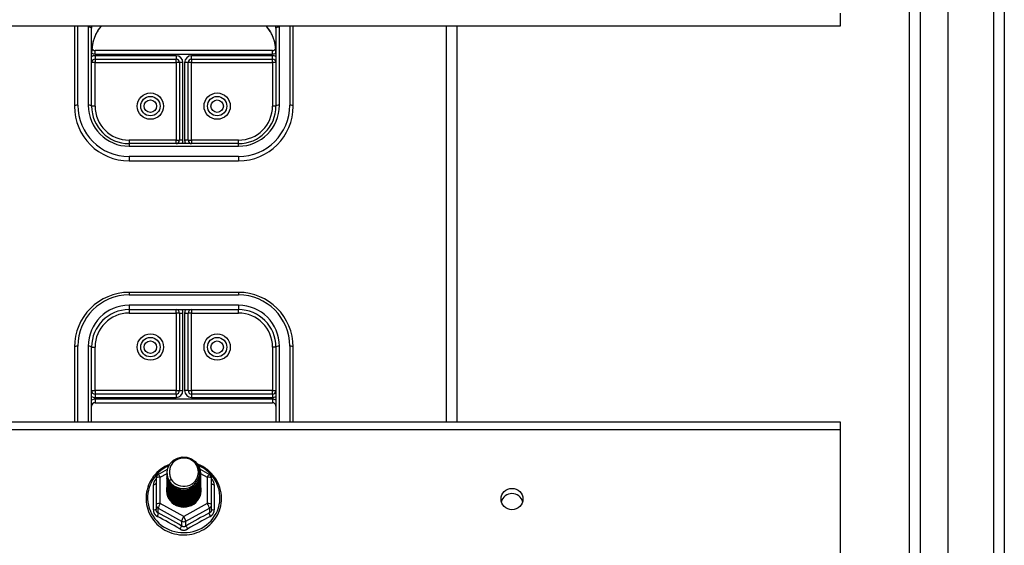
# Model space of a CAD drawing. Header units: inches. Extents: x 48.1 to 120.1, y 31.5 to 55.7.
# Tile 70 of 85: x 111.1 to 120.1, y 36.1 to 40.9. Entities that reach past the tile are written whole.
import ezdxf

# ---------------------------------------------------------------- set-up
doc = ezdxf.new("R2010")
doc.units = ezdxf.units.IN
doc.header["$MEASUREMENT"] = 0
doc.layers.add('Visible Edges(ANSI)', color=7, linetype='Continuous', lineweight=25)
doc.layers.add('Visible Tangent Edges(ANSI)', color=7, linetype='Continuous', lineweight=25)

msp = doc.modelspace()

# ---------------------------------------------------------------- linework, layer by layer
at = {"layer": 'Visible Edges(ANSI)'}
for p, q in [((119.542, 33.3097), (119.542, 53.8924)), ((119.1877, 33.4982), (119.1877, 53.7039)), ((120.0538, 53.727), (120.0538, 33.475)), ((118.5538, 40.9968), (118.5538, 40.8795)), ((118.5538, 40.8795), (64.5538, 40.8795)), ((111.5538, 40.8795), (111.5538, 40.149)), ((111.7113, 40.149), (111.7113, 40.8622)), ((113.3963, 40.8622), (113.3963, 40.149)), ((113.5538, 40.149), (113.5538, 40.8795)), ((115.0538, 37.2652), (115.0538, 40.8795)), ((113.3649, 40.6564), (111.7428, 40.6564)), ((111.7428, 40.5776), (112.483, 40.5776)), ((112.5145, 40.5461), (112.5145, 39.838)), ((112.5932, 39.838), (112.5932, 40.5461)), ((112.6247, 40.5776), (113.3649, 40.5776)), ((113.0538, 39.8065), (112.0538, 39.8065)), ((112.0538, 39.649), (113.0538, 39.649)), ((113.0538, 38.4481), (112.0538, 38.4481)), ((112.0538, 38.2906), (113.0538, 38.2906)), ((112.5145, 38.2591), (112.5145, 37.5509)), ((112.5932, 37.5509), (112.5932, 38.2591)), ((111.5538, 37.9481), (111.5538, 37.2652)), ((111.7113, 37.2652), (111.7113, 37.9481)), ((113.3963, 37.9481), (113.3963, 37.2652)), ((113.5538, 37.2652), (113.5538, 37.9481)), ((112.483, 37.5195), (111.7428, 37.5195)), ((111.7428, 37.4407), (113.3649, 37.4407)), ((113.3649, 37.5195), (112.6247, 37.5195)), ((64.5538, 37.2652), (118.5538, 37.2652)), ((118.5538, 37.2652), (118.5538, 37.1955)), ((118.5538, 37.1955), (118.5538, 35.9258)), ((112.3201, 36.7851), (112.404, 36.8319)), ((112.7021, 36.8328), (112.7876, 36.7851)), ((112.2999, 36.7507), (112.2999, 36.5111)), ((112.4003, 36.7995), (112.4003, 36.7999)), ((112.4003, 36.7869), (112.4003, 36.7873)), ((112.4003, 36.7744), (112.4003, 36.7748)), ((112.4003, 36.7618), (112.4003, 36.7623)), ((112.4003, 36.7493), (112.4003, 36.7497)), ((112.4003, 36.7368), (112.4003, 36.7372)), ((112.4003, 36.7242), (112.4003, 36.7246)), ((112.7074, 36.7932), (112.7074, 36.7936)), ((112.7074, 36.7807), (112.7074, 36.7811)), ((112.7074, 36.7681), (112.7074, 36.7685)), ((112.7074, 36.7556), (112.7074, 36.756)), ((112.7074, 36.743), (112.7074, 36.7434)), ((112.7074, 36.7305), (112.7074, 36.7309)), ((112.8078, 36.5111), (112.8078, 36.7507)), ((112.4003, 36.7117), (112.4003, 36.7121)), ((112.4003, 36.6992), (112.4003, 36.6996)), ((112.4003, 36.6866), (112.4003, 36.687)), ((112.4003, 36.6741), (112.4003, 36.6745)), ((112.4003, 36.6615), (112.4003, 36.6619)), ((112.4003, 36.649), (112.4003, 36.6494)), ((112.7074, 36.718), (112.7074, 36.7184)), ((112.7074, 36.7054), (112.7074, 36.7058)), ((112.7074, 36.6929), (112.7074, 36.6933)), ((112.7074, 36.6803), (112.7074, 36.6808)), ((112.7074, 36.6678), (112.7074, 36.6682)), ((112.7074, 36.6553), (112.7074, 36.6557)), ((112.7074, 36.6427), (112.7074, 36.6431)), ((112.2999, 36.5111), (112.2999, 36.4663)), ((112.5346, 36.4924), (112.5341, 36.4896)), ((112.8078, 36.4663), (112.8078, 36.5111))]:
    msp.add_line(p, q, dxfattribs=at)
at = {"layer": 'Visible Edges(ANSI)', "flags": 128}
for points in [[(111.7689, 40.8376), (111.7848, 40.8592), (111.8024, 40.8795)], [(113.3053, 40.8795), (113.3229, 40.8592), (113.3388, 40.8376)], [(111.7689, 40.8376), (111.762, 40.8268), (111.7554, 40.8155), (111.7436, 40.7918), (111.7337, 40.767), (111.7256, 40.7414), (111.7193, 40.7152), (111.7148, 40.6886), (111.7122, 40.6617), (111.7113, 40.6349)], [(113.3963, 40.6349), (113.3955, 40.6617), (113.3928, 40.6886), (113.3883, 40.7152), (113.3821, 40.7414), (113.374, 40.767), (113.364, 40.7918), (113.3522, 40.8155), (113.3457, 40.8268), (113.3388, 40.8376)], [(112.4212, 36.7261), (112.4048, 36.7647), (112.4004, 36.8062), (112.4085, 36.8471), (112.4283, 36.8842), (112.4584, 36.9144), (112.4961, 36.9351), (112.5385, 36.9447), (112.5821, 36.9423), (112.6235, 36.9281), (112.6592, 36.9032), (112.6864, 36.8696), (112.7029, 36.8298), (112.7072, 36.7872), (112.6992, 36.7451), (112.6794, 36.7069), (112.6494, 36.6756), (112.6117, 36.6537), (112.5693, 36.6429), (112.5256, 36.6441), (112.4843, 36.6572), (112.4485, 36.6809), (112.4213, 36.7134), (112.4048, 36.7519), (112.4004, 36.7934)], [(112.4398, 36.7015), (112.4626, 36.6827), (112.4887, 36.6685), (112.5173, 36.6596), (112.5472, 36.6564), (112.5771, 36.659), (112.606, 36.6673), (112.6326, 36.6811), (112.6558, 36.6998), (112.6746, 36.7226), (112.6883, 36.7487), (112.6961, 36.777), (112.6978, 36.8062), (112.6933, 36.8351), (112.6826, 36.8625), (112.6663, 36.8871), (112.6451, 36.9078), (112.6198, 36.9237), (112.5917, 36.934), (112.5619, 36.9382), (112.532, 36.9362), (112.5033, 36.9279), (112.4773, 36.9137), (112.4551, 36.8944), (112.438, 36.8708)], [(112.4235, 36.8773), (112.4023, 36.8681), (112.3817, 36.8575), (112.3619, 36.8455), (112.343, 36.8324), (112.325, 36.818), (112.3081, 36.8024), (112.2923, 36.7858), (112.2777, 36.7682), (112.2643, 36.7496), (112.2523, 36.7302), (112.2416, 36.7101), (112.2324, 36.6893), (112.2246, 36.6679), (112.2184, 36.6461), (112.2136, 36.6239), (112.2105, 36.6015), (112.2089, 36.5788), (112.2089, 36.5562), (112.2104, 36.5336), (112.2136, 36.5111), (112.2183, 36.4889), (112.2246, 36.4671), (112.2323, 36.4457), (112.2415, 36.4249), (112.2522, 36.4048), (112.2642, 36.3854), (112.2776, 36.3668), (112.2922, 36.3492), (112.308, 36.3325), (112.3249, 36.317), (112.3428, 36.3026), (112.3617, 36.2894), (112.3815, 36.2774), (112.4021, 36.2668), (112.4233, 36.2576), (112.4451, 36.2498), (112.4675, 36.2434), (112.4902, 36.2385), (112.5132, 36.2351), (112.5363, 36.2332), (112.5596, 36.2328), (112.5828, 36.2339), (112.6059, 36.2366), (112.6288, 36.2408), (112.6513, 36.2464), (112.6734, 36.2535), (112.6949, 36.262), (112.7159, 36.2719), (112.736, 36.2832), (112.7554, 36.2958), (112.7738, 36.3096), (112.7913, 36.3245), (112.8077, 36.3406), (112.8229, 36.3578), (112.8369, 36.3759), (112.8496, 36.3949), (112.8609, 36.4146), (112.8709, 36.4351), (112.8794, 36.4562), (112.8864, 36.4778), (112.8919, 36.4999), (112.8958, 36.5222), (112.8982, 36.5447), (112.899, 36.5674)], [(112.438, 36.8708), (112.4367, 36.8683), (112.4355, 36.8657), (112.4343, 36.8632), (112.4332, 36.8606), (112.4322, 36.858), (112.4312, 36.8553), (112.4303, 36.8527), (112.4294, 36.85), (112.4286, 36.8473), (112.4279, 36.8446), (112.4272, 36.8418), (112.4266, 36.8391), (112.426, 36.8363), (112.4255, 36.8336), (112.4251, 36.8308), (112.4247, 36.828), (112.4244, 36.8252), (112.4242, 36.8224), (112.424, 36.8196), (112.4239, 36.8168), (112.4238, 36.814), (112.4239, 36.8112), (112.424, 36.8084), (112.4241, 36.8056)], [(112.899, 36.5674), (112.898, 36.5924), (112.8951, 36.6173), (112.8903, 36.6419), (112.8836, 36.6661), (112.8751, 36.6897), (112.8648, 36.7126), (112.8527, 36.7347), (112.839, 36.7559), (112.8237, 36.776), (112.8069, 36.7949), (112.7887, 36.8126), (112.7692, 36.8289), (112.7485, 36.8437), (112.7268, 36.857), (112.7041, 36.8687), (112.6805, 36.8787)], [(112.4003, 36.7995), (112.4004, 36.795), (112.4006, 36.7905), (112.4009, 36.786), (112.4014, 36.7816), (112.4021, 36.7772), (112.4029, 36.7727), (112.4038, 36.7684), (112.4049, 36.764), (112.4061, 36.7597), (112.4074, 36.7554), (112.4089, 36.7511), (112.4105, 36.7469), (112.4123, 36.7428), (112.4141, 36.7387), (112.4162, 36.7346), (112.4183, 36.7307), (112.4206, 36.7268), (112.423, 36.7229), (112.4255, 36.7191), (112.4281, 36.7154), (112.4309, 36.7118), (112.4337, 36.7083), (112.4367, 36.7048), (112.4398, 36.7015)], [(112.4003, 36.7869), (112.4016, 36.7678), (112.4055, 36.749), (112.412, 36.7309), (112.4209, 36.7137), (112.432, 36.6978), (112.4453, 36.6835), (112.4604, 36.671), (112.4771, 36.6604), (112.4951, 36.6521), (112.5141, 36.6461), (112.5338, 36.6426), (112.5538, 36.6416), (112.5739, 36.6431), (112.5936, 36.6472), (112.6126, 36.6537), (112.6306, 36.6625), (112.6473, 36.6736), (112.6624, 36.6866), (112.6756, 36.7015), (112.6868, 36.7179), (112.6957, 36.7356), (112.7021, 36.7542), (112.7061, 36.7735), (112.7074, 36.7932)], [(112.4003, 36.7744), (112.4016, 36.7553), (112.4055, 36.7365), (112.412, 36.7183), (112.4209, 36.7012), (112.432, 36.6853), (112.4453, 36.671), (112.4604, 36.6584), (112.4771, 36.6479), (112.4951, 36.6396), (112.5141, 36.6336), (112.5338, 36.63), (112.5538, 36.629), (112.5739, 36.6306), (112.5936, 36.6346), (112.6126, 36.6411), (112.6306, 36.65), (112.6473, 36.661), (112.6624, 36.6741), (112.6756, 36.689), (112.6868, 36.7054), (112.6957, 36.723), (112.7021, 36.7417), (112.7061, 36.761), (112.7074, 36.7807)], [(112.4003, 36.7618), (112.4016, 36.7427), (112.4055, 36.7239), (112.412, 36.7058), (112.4209, 36.6886), (112.432, 36.6728), (112.4453, 36.6584), (112.4604, 36.6459), (112.4771, 36.6353), (112.4951, 36.627), (112.5141, 36.621), (112.5338, 36.6175), (112.5538, 36.6165), (112.5739, 36.618), (112.5936, 36.6221), (112.6126, 36.6286), (112.6306, 36.6374), (112.6473, 36.6485), (112.6624, 36.6616), (112.6756, 36.6764), (112.6868, 36.6928), (112.6957, 36.7105), (112.7021, 36.7292), (112.7061, 36.7485), (112.7074, 36.7681)], [(112.4003, 36.7493), (112.4016, 36.7302), (112.4055, 36.7114), (112.412, 36.6933), (112.4209, 36.6761), (112.432, 36.6602), (112.4453, 36.6459), (112.4604, 36.6333), (112.4771, 36.6228), (112.4951, 36.6145), (112.5141, 36.6085), (112.5338, 36.605), (112.5538, 36.604), (112.5739, 36.6055), (112.5936, 36.6095), (112.6126, 36.616), (112.6306, 36.6249), (112.6473, 36.636), (112.6624, 36.649), (112.6756, 36.6639), (112.6868, 36.6803), (112.6957, 36.698), (112.7021, 36.7166), (112.7061, 36.7359), (112.7074, 36.7556)], [(112.4003, 36.7368), (112.4016, 36.7176), (112.4055, 36.6989), (112.412, 36.6807), (112.4209, 36.6636), (112.432, 36.6477), (112.4453, 36.6333), (112.4604, 36.6208), (112.4771, 36.6103), (112.4951, 36.6019), (112.5141, 36.596), (112.5338, 36.5924), (112.5538, 36.5914), (112.5739, 36.593), (112.5936, 36.597), (112.6126, 36.6035), (112.6306, 36.6124), (112.6473, 36.6234), (112.6624, 36.6365), (112.6756, 36.6513), (112.6868, 36.6678), (112.6957, 36.6854), (112.7021, 36.7041), (112.7061, 36.7234), (112.7074, 36.743)], [(112.4003, 36.7242), (112.4016, 36.7051), (112.4055, 36.6863), (112.412, 36.6682), (112.4209, 36.651), (112.432, 36.6351), (112.4453, 36.6208), (112.4604, 36.6083), (112.4771, 36.5977), (112.4951, 36.5894), (112.5141, 36.5834), (112.5338, 36.5799), (112.5538, 36.5789), (112.5739, 36.5804), (112.5936, 36.5845), (112.6126, 36.591), (112.6306, 36.5998), (112.6473, 36.6109), (112.6624, 36.6239), (112.6756, 36.6388), (112.6868, 36.6552), (112.6957, 36.6729), (112.7021, 36.6915), (112.7061, 36.7109), (112.7074, 36.7305)], [(112.7072, 36.7871), (112.7067, 36.7669), (112.7034, 36.747), (112.6974, 36.7277), (112.6888, 36.7093), (112.6778, 36.6922), (112.6645, 36.6767), (112.6493, 36.663), (112.6323, 36.6514), (112.614, 36.6421), (112.5945, 36.6353), (112.5743, 36.631), (112.5537, 36.6295), (112.5332, 36.6305), (112.513, 36.6343), (112.4935, 36.6406), (112.4752, 36.6493), (112.4582, 36.6604), (112.443, 36.6736), (112.4298, 36.6886), (112.4188, 36.7051), (112.4102, 36.723), (112.4042, 36.7418), (112.4009, 36.7612), (112.4004, 36.7809)], [(112.7072, 36.7746), (112.7067, 36.7544), (112.7034, 36.7345), (112.6974, 36.7151), (112.6888, 36.6968), (112.6778, 36.6796), (112.6645, 36.6641), (112.6493, 36.6504), (112.6323, 36.6389), (112.614, 36.6296), (112.5945, 36.6228), (112.5743, 36.6185), (112.5537, 36.6169), (112.5332, 36.618), (112.513, 36.6217), (112.4935, 36.628), (112.4752, 36.6368), (112.4582, 36.6479), (112.443, 36.661), (112.4298, 36.676), (112.4188, 36.6926), (112.4102, 36.7105), (112.4042, 36.7293), (112.4009, 36.7487), (112.4004, 36.7683)], [(112.7072, 36.762), (112.7067, 36.7419), (112.7034, 36.7219), (112.6974, 36.7026), (112.6888, 36.6842), (112.6778, 36.6671), (112.6645, 36.6516), (112.6493, 36.6379), (112.6323, 36.6263), (112.614, 36.617), (112.5945, 36.6102), (112.5743, 36.606), (112.5537, 36.6044), (112.5332, 36.6055), (112.513, 36.6092), (112.4935, 36.6155), (112.4752, 36.6243), (112.4582, 36.6353), (112.443, 36.6485), (112.4298, 36.6635), (112.4188, 36.6801), (112.4102, 36.6979), (112.4042, 36.7167), (112.4009, 36.7361), (112.4004, 36.7558)], [(112.7072, 36.7495), (112.7067, 36.7293), (112.7034, 36.7094), (112.6974, 36.6901), (112.6888, 36.6717), (112.6778, 36.6546), (112.6645, 36.639), (112.6493, 36.6254), (112.6323, 36.6138), (112.614, 36.6045), (112.5945, 36.5977), (112.5743, 36.5934), (112.5537, 36.5918), (112.5332, 36.5929), (112.513, 36.5966), (112.4935, 36.603), (112.4752, 36.6117), (112.4582, 36.6228), (112.443, 36.6359), (112.4298, 36.6509), (112.4188, 36.6675), (112.4102, 36.6854), (112.4042, 36.7042), (112.4009, 36.7236), (112.4004, 36.7432)], [(112.7072, 36.737), (112.7067, 36.7168), (112.7034, 36.6968), (112.6974, 36.6775), (112.6888, 36.6591), (112.6778, 36.642), (112.6645, 36.6265), (112.6493, 36.6128), (112.6323, 36.6012), (112.614, 36.592), (112.5945, 36.5851), (112.5743, 36.5809), (112.5537, 36.5793), (112.5332, 36.5804), (112.513, 36.5841), (112.4935, 36.5904), (112.4752, 36.5992), (112.4582, 36.6102), (112.443, 36.6234), (112.4298, 36.6384), (112.4188, 36.655), (112.4102, 36.6728), (112.4042, 36.6916), (112.4009, 36.7111), (112.4004, 36.7307)], [(112.7072, 36.7244), (112.7067, 36.7042), (112.7034, 36.6843), (112.6974, 36.665), (112.6888, 36.6466), (112.6778, 36.6295), (112.6645, 36.614), (112.6493, 36.6003), (112.6323, 36.5887), (112.614, 36.5794), (112.5945, 36.5726), (112.5743, 36.5684), (112.5537, 36.5668), (112.5332, 36.5678), (112.513, 36.5716), (112.4935, 36.5779), (112.4752, 36.5866), (112.4582, 36.5977), (112.443, 36.6109), (112.4298, 36.6259), (112.4188, 36.6425), (112.4102, 36.6603), (112.4042, 36.6791), (112.4009, 36.6985), (112.4004, 36.7182)], [(112.4383, 36.7405), (112.4376, 36.7399), (112.4369, 36.7393), (112.4362, 36.7387), (112.4355, 36.7381), (112.4348, 36.7375), (112.434, 36.7369), (112.4333, 36.7363), (112.4326, 36.7357), (112.4319, 36.7351), (112.4312, 36.7345), (112.4305, 36.7339), (112.4298, 36.7333), (112.429, 36.7327), (112.4283, 36.7321), (112.4276, 36.7315), (112.4269, 36.7309), (112.4262, 36.7303), (112.4255, 36.7297), (112.4248, 36.7291), (112.424, 36.7285), (112.4233, 36.7279), (112.4226, 36.7273), (112.4219, 36.7267), (112.4212, 36.7261)], [(112.4241, 36.8056), (112.424, 36.8028), (112.4239, 36.8), (112.4239, 36.7972), (112.424, 36.7944), (112.4241, 36.7916), (112.4243, 36.7888), (112.4245, 36.786), (112.4248, 36.7832), (112.4252, 36.7805), (112.4257, 36.7777), (112.4262, 36.7749), (112.4267, 36.7722), (112.4274, 36.7694), (112.4281, 36.7667), (112.4288, 36.764), (112.4296, 36.7613), (112.4305, 36.7586), (112.4315, 36.756), (112.4325, 36.7533), (112.4335, 36.7507), (112.4346, 36.7481), (112.4358, 36.7456), (112.437, 36.743), (112.4383, 36.7405)], [(112.4003, 36.7117), (112.4016, 36.6926), (112.4055, 36.6738), (112.412, 36.6557), (112.4209, 36.6385), (112.432, 36.6226), (112.4453, 36.6083), (112.4604, 36.5957), (112.4771, 36.5852), (112.4951, 36.5769), (112.5141, 36.5709), (112.5338, 36.5674), (112.5538, 36.5663), (112.5739, 36.5679), (112.5936, 36.5719), (112.6126, 36.5784), (112.6306, 36.5873), (112.6473, 36.5983), (112.6624, 36.6114), (112.6756, 36.6263), (112.6868, 36.6427), (112.6957, 36.6604), (112.7021, 36.679), (112.7061, 36.6983), (112.7074, 36.718)], [(112.4003, 36.6992), (112.4016, 36.68), (112.4055, 36.6612), (112.412, 36.6431), (112.4209, 36.626), (112.432, 36.6101), (112.4453, 36.5957), (112.4604, 36.5832), (112.4771, 36.5727), (112.4951, 36.5643), (112.5141, 36.5583), (112.5338, 36.5548), (112.5538, 36.5538), (112.5739, 36.5553), (112.5936, 36.5594), (112.6126, 36.5659), (112.6306, 36.5747), (112.6473, 36.5858), (112.6624, 36.5989), (112.6756, 36.6137), (112.6868, 36.6301), (112.6957, 36.6478), (112.7021, 36.6665), (112.7061, 36.6858), (112.7074, 36.7054)], [(112.4003, 36.6866), (112.4016, 36.6675), (112.4055, 36.6487), (112.412, 36.6306), (112.4209, 36.6134), (112.432, 36.5975), (112.4453, 36.5832), (112.4604, 36.5706), (112.4771, 36.5601), (112.4951, 36.5518), (112.5141, 36.5458), (112.5338, 36.5423), (112.5538, 36.5413), (112.5739, 36.5428), (112.5936, 36.5469), (112.6126, 36.5534), (112.6306, 36.5622), (112.6473, 36.5733), (112.6624, 36.5863), (112.6756, 36.6012), (112.6868, 36.6176), (112.6957, 36.6353), (112.7021, 36.6539), (112.7061, 36.6732), (112.7074, 36.6929)], [(112.4003, 36.6741), (112.4016, 36.655), (112.4055, 36.6362), (112.412, 36.618), (112.4209, 36.6009), (112.432, 36.585), (112.4453, 36.5707), (112.4604, 36.5581), (112.4771, 36.5476), (112.4951, 36.5393), (112.5141, 36.5333), (112.5338, 36.5297), (112.5538, 36.5287), (112.5739, 36.5303), (112.5936, 36.5343), (112.6126, 36.5408), (112.6306, 36.5497), (112.6473, 36.5607), (112.6624, 36.5738), (112.6756, 36.5886), (112.6868, 36.6051), (112.6957, 36.6227), (112.7021, 36.6414), (112.7061, 36.6607), (112.7074, 36.6803)], [(112.4003, 36.6615), (112.4016, 36.6424), (112.4055, 36.6236), (112.412, 36.6055), (112.4209, 36.5883), (112.432, 36.5725), (112.4453, 36.5581), (112.4604, 36.5456), (112.4771, 36.535), (112.4951, 36.5267), (112.5141, 36.5207), (112.5338, 36.5172), (112.5538, 36.5162), (112.5739, 36.5177), (112.5936, 36.5218), (112.6126, 36.5283), (112.6306, 36.5371), (112.6473, 36.5482), (112.6624, 36.5612), (112.6756, 36.5761), (112.6868, 36.5925), (112.6957, 36.6102), (112.7021, 36.6289), (112.7061, 36.6482), (112.7074, 36.6678)], [(112.4003, 36.649), (112.4016, 36.6299), (112.4055, 36.6111), (112.412, 36.593), (112.4209, 36.5758), (112.432, 36.5599), (112.4453, 36.5456), (112.4604, 36.533), (112.4771, 36.5225), (112.4951, 36.5142), (112.5141, 36.5082), (112.5338, 36.5047), (112.5538, 36.5037), (112.5739, 36.5052), (112.5936, 36.5092), (112.6126, 36.5157), (112.6306, 36.5246), (112.6473, 36.5356), (112.6624, 36.5487), (112.6756, 36.5636), (112.6868, 36.58), (112.6957, 36.5977), (112.7021, 36.6163), (112.7061, 36.6356), (112.7074, 36.6553)], [(112.7072, 36.7119), (112.7067, 36.6917), (112.7034, 36.6718), (112.6974, 36.6524), (112.6888, 36.6341), (112.6778, 36.617), (112.6645, 36.6014), (112.6493, 36.5877), (112.6323, 36.5762), (112.614, 36.5669), (112.5945, 36.5601), (112.5743, 36.5558), (112.5537, 36.5542), (112.5332, 36.5553), (112.513, 36.559), (112.4935, 36.5653), (112.4752, 36.5741), (112.4582, 36.5852), (112.443, 36.5983), (112.4298, 36.6133), (112.4188, 36.6299), (112.4102, 36.6478), (112.4042, 36.6666), (112.4009, 36.686), (112.4004, 36.7056)], [(112.7072, 36.6994), (112.7067, 36.6792), (112.7034, 36.6592), (112.6974, 36.6399), (112.6888, 36.6215), (112.6778, 36.6044), (112.6645, 36.5889), (112.6493, 36.5752), (112.6323, 36.5636), (112.614, 36.5543), (112.5945, 36.5475), (112.5743, 36.5433), (112.5537, 36.5417), (112.5332, 36.5428), (112.513, 36.5465), (112.4935, 36.5528), (112.4752, 36.5616), (112.4582, 36.5726), (112.443, 36.5858), (112.4298, 36.6008), (112.4188, 36.6174), (112.4102, 36.6352), (112.4042, 36.654), (112.4009, 36.6734), (112.4004, 36.6931)], [(112.7072, 36.6868), (112.7067, 36.6666), (112.7034, 36.6467), (112.6974, 36.6274), (112.6888, 36.609), (112.6778, 36.5919), (112.6645, 36.5763), (112.6493, 36.5627), (112.6323, 36.5511), (112.614, 36.5418), (112.5945, 36.535), (112.5743, 36.5307), (112.5537, 36.5291), (112.5332, 36.5302), (112.513, 36.534), (112.4935, 36.5403), (112.4752, 36.549), (112.4582, 36.5601), (112.443, 36.5732), (112.4298, 36.5883), (112.4188, 36.6048), (112.4102, 36.6227), (112.4042, 36.6415), (112.4009, 36.6609), (112.4004, 36.6805)], [(112.7072, 36.6743), (112.7067, 36.6541), (112.7034, 36.6342), (112.6974, 36.6148), (112.6888, 36.5964), (112.6778, 36.5793), (112.6645, 36.5638), (112.6493, 36.5501), (112.6323, 36.5385), (112.614, 36.5293), (112.5945, 36.5224), (112.5743, 36.5182), (112.5537, 36.5166), (112.5332, 36.5177), (112.513, 36.5214), (112.4935, 36.5277), (112.4752, 36.5365), (112.4582, 36.5476), (112.443, 36.5607), (112.4298, 36.5757), (112.4188, 36.5923), (112.4102, 36.6102), (112.4042, 36.629), (112.4009, 36.6484), (112.4004, 36.668)], [(112.7072, 36.6617), (112.7067, 36.6416), (112.7034, 36.6216), (112.6974, 36.6023), (112.6888, 36.5839), (112.6778, 36.5668), (112.6645, 36.5513), (112.6493, 36.5376), (112.6323, 36.526), (112.614, 36.5167), (112.5945, 36.5099), (112.5743, 36.5057), (112.5537, 36.5041), (112.5332, 36.5051), (112.513, 36.5089), (112.4935, 36.5152), (112.4752, 36.5239), (112.4582, 36.535), (112.443, 36.5482), (112.4298, 36.5632), (112.4188, 36.5798), (112.4102, 36.5976), (112.4042, 36.6164), (112.4009, 36.6358), (112.4004, 36.6555)], [(112.7072, 36.6492), (112.7071, 36.6338), (112.7053, 36.6185), (112.7019, 36.6035), (112.697, 36.5889), (112.6906, 36.5748), (112.6828, 36.5614), (112.6736, 36.5489), (112.6632, 36.5374), (112.6516, 36.5269), (112.639, 36.5176), (112.6255, 36.5097), (112.6113, 36.5031), (112.5964, 36.4979), (112.5812, 36.4943), (112.5656, 36.4921), (112.5499, 36.4915), (112.5342, 36.4925), (112.5188, 36.495), (112.5037, 36.499), (112.4891, 36.5045), (112.4753, 36.5114), (112.4622, 36.5196), (112.4501, 36.5291), (112.4391, 36.5397)], [(112.5602, 36.4913), (112.57, 36.4921), (112.5797, 36.4936), (112.5892, 36.4956), (112.5987, 36.4982), (112.6079, 36.5014), (112.617, 36.5051), (112.6258, 36.5094), (112.6343, 36.5142), (112.6424, 36.5196), (112.6502, 36.5254), (112.6576, 36.5317), (112.6646, 36.5384), (112.6712, 36.5456), (112.6772, 36.5531), (112.6828, 36.561), (112.6879, 36.5693), (112.6924, 36.5778), (112.6963, 36.5866), (112.6996, 36.5956), (112.7024, 36.6048), (112.7046, 36.6141), (112.7061, 36.6236), (112.7071, 36.6331), (112.7074, 36.6427)], [(112.5341, 36.4896), (112.5255, 36.491), (112.5171, 36.4929), (112.5087, 36.4953), (112.5006, 36.4981), (112.4926, 36.5013), (112.4848, 36.5049), (112.4772, 36.509), (112.4698, 36.5134), (112.4628, 36.5183), (112.456, 36.5235), (112.4496, 36.5291), (112.4435, 36.535), (112.4377, 36.5412), (112.4323, 36.5478), (112.4273, 36.5546), (112.4227, 36.5617), (112.4186, 36.569), (112.4149, 36.5765), (112.4116, 36.5843), (112.4088, 36.5922), (112.4065, 36.6002), (112.4046, 36.6084), (112.4032, 36.6166), (112.4024, 36.6249)]]:
    msp.add_lwpolyline(points, dxfattribs=at)
at = {"layer": 'Visible Edges(ANSI)'}
for centre in [(112.2487, 40.149), (112.8589, 40.149), (112.2487, 37.9481), (112.8589, 37.9481)]:
    msp.add_circle(centre, 0.0886, dxfattribs=at)
for centre, radius, start, end in [((111.7428, 40.6879), 0.0315, 201.14813, 270), ((113.3649, 40.6879), 0.0315, 270, 338.85185), ((111.7428, 40.5461), 0.0315, 90, 180), ((112.483, 40.5461), 0.0315, 0, 90), ((112.6247, 40.5461), 0.0315, 90, 180), ((113.3649, 40.5461), 0.0315, 0, 90), ((112.0538, 40.149), 0.5, 180, 270), ((112.0538, 40.149), 0.3425, 180, 270), ((113.0538, 40.149), 0.3425, 270, 0), ((113.0538, 40.149), 0.5, 270, 0), ((112.483, 39.838), 0.0315, 270, 0), ((112.6247, 39.838), 0.0315, 180, 270), ((112.0538, 37.9481), 0.5, 90, 180), ((113.0538, 37.9481), 0.5, 0, 90), ((112.0538, 37.9481), 0.3425, 90, 180), ((112.483, 38.2591), 0.0315, 0, 90), ((112.6247, 38.2591), 0.0315, 90, 180), ((113.0538, 37.9481), 0.3425, 0, 90), ((111.7428, 37.5509), 0.0315, 180, 270), ((112.483, 37.5509), 0.0315, 270, 0), ((112.6247, 37.5509), 0.0315, 180, 270), ((113.3649, 37.5509), 0.0315, 270, 0), ((111.7428, 37.4092), 0.0315, 90, 180), ((113.3649, 37.4092), 0.0315, 0, 90), ((112.3393, 36.7507), 0.0394, 119.17447, 180), ((112.7684, 36.7507), 0.0394, 0, 60.82553)]:
    msp.add_arc(centre, radius, start, end, dxfattribs=at)
for centre, major_axis, start_param, end_param in [((112.5538, 36.8059), (0.1339, 0), 3.671471, 8.899926), ((112.5538, 36.8009), (0.1535, 0), 3.669461, 3.875388), ((112.5538, 36.6409), (-0.1585, 0), 6.031366, 9.674843), ((115.5538, 36.513), (0.1005, 0), 0.247651, 2.893942)]:
    msp.add_ellipse(centre, major_axis=major_axis, ratio=0.966998, start_param=start_param, end_param=end_param, dxfattribs=at)
msp.add_ellipse((115.5538, 36.5607), major_axis=(-0.1005, 0), ratio=0.966998, dxfattribs=at)
at = {"layer": 'Visible Tangent Edges(ANSI)'}
for p, q in [((119.9548, 54.502), (119.9548, 32.7)), ((119.2867, 33.3682), (119.2867, 53.8339)), ((111.5853, 40.157), (111.5853, 40.8795)), ((111.6798, 40.8702), (111.6798, 40.157)), ((113.4278, 40.157), (113.4278, 40.8702)), ((113.5223, 40.8795), (113.5223, 40.157)), ((114.9548, 37.2652), (114.9548, 40.8795)), ((111.7428, 40.6249), (111.7428, 40.6564)), ((111.7428, 40.6249), (113.3649, 40.6249)), ((112.483, 40.6091), (111.7428, 40.6091)), ((111.7428, 40.6091), (111.7428, 40.5776)), ((112.483, 40.6091), (112.483, 40.5776)), ((112.6247, 40.5776), (112.6247, 40.6091)), ((113.3649, 40.6091), (112.6247, 40.6091)), ((113.3649, 40.6249), (113.3649, 40.6564)), ((113.3649, 40.5776), (113.3649, 40.6091)), ((111.7428, 40.5461), (111.7113, 40.5461)), ((111.7428, 40.5776), (111.7428, 40.5461)), ((111.7428, 40.5461), (112.483, 40.5461)), ((111.7428, 40.149), (111.7428, 40.5461)), ((112.483, 40.5461), (112.483, 40.5776)), ((112.483, 40.5461), (112.483, 39.838)), ((112.5145, 40.5461), (112.483, 40.5461)), ((112.546, 40.5461), (112.5145, 40.5461)), ((112.546, 39.838), (112.546, 40.5461)), ((112.5932, 40.5461), (112.5617, 40.5461)), ((112.5617, 40.5461), (112.5617, 39.838)), ((112.6247, 40.5461), (112.5932, 40.5461)), ((112.6247, 40.5776), (112.6247, 40.5461)), ((112.6247, 40.5461), (113.3649, 40.5461)), ((112.6247, 39.838), (112.6247, 40.5461)), ((113.3649, 40.5461), (113.3649, 40.5776)), ((113.3649, 40.5461), (113.3649, 40.149)), ((113.3963, 40.5461), (113.3649, 40.5461)), ((111.7428, 40.149), (111.7113, 40.149)), ((113.3963, 40.149), (113.3649, 40.149)), ((112.483, 39.838), (112.0538, 39.838)), ((112.0538, 39.838), (112.0538, 39.8065)), ((112.0538, 39.8065), (112.0538, 39.783)), ((112.0538, 39.783), (113.0538, 39.783)), ((112.483, 39.8065), (112.483, 39.838)), ((112.483, 39.838), (112.5145, 39.838)), ((112.546, 39.838), (112.5145, 39.838)), ((112.5932, 39.838), (112.5617, 39.838)), ((112.5932, 39.838), (112.6247, 39.838)), ((113.0538, 39.838), (112.6247, 39.838)), ((112.6247, 39.838), (112.6247, 39.8065)), ((113.0538, 39.8065), (113.0538, 39.838)), ((113.0538, 39.783), (113.0538, 39.8065)), ((113.0538, 39.6885), (112.0538, 39.6885)), ((112.0538, 39.6885), (112.0538, 39.649)), ((113.0538, 39.6885), (113.0538, 39.649)), ((112.0538, 38.4481), (112.0538, 38.4246)), ((113.0538, 38.4481), (113.0538, 38.4246)), ((112.0538, 38.4246), (113.0538, 38.4246)), ((113.0538, 38.3301), (112.0538, 38.3301)), ((112.0538, 38.3301), (112.0538, 38.2906)), ((112.0538, 38.2906), (112.0538, 38.2591)), ((112.0538, 38.2591), (112.483, 38.2591)), ((112.483, 38.2591), (112.483, 38.2906)), ((112.483, 38.2591), (112.483, 37.5509)), ((112.5145, 38.2591), (112.483, 38.2591)), ((112.5145, 38.2591), (112.546, 38.2591)), ((112.546, 37.5509), (112.546, 38.2591)), ((112.5617, 38.2591), (112.5617, 37.5509)), ((112.5617, 38.2591), (112.5932, 38.2591)), ((112.6247, 38.2591), (112.5932, 38.2591)), ((112.6247, 38.2906), (112.6247, 38.2591)), ((112.6247, 38.2591), (113.0538, 38.2591)), ((112.6247, 37.5509), (112.6247, 38.2591)), ((113.0538, 38.3301), (113.0538, 38.2906)), ((113.0538, 38.2591), (113.0538, 38.2906)), ((111.5853, 37.2652), (111.5853, 37.9561)), ((111.6798, 37.9561), (111.6798, 37.2652)), ((111.7113, 37.9481), (111.7428, 37.9481)), ((111.7428, 37.5509), (111.7428, 37.9481)), ((113.3649, 37.9481), (113.3649, 37.5509)), ((113.3963, 37.9481), (113.3649, 37.9481)), ((113.4278, 37.2652), (113.4278, 37.9561)), ((113.5223, 37.9561), (113.5223, 37.2652)), ((111.7113, 37.5509), (111.7428, 37.5509)), ((112.483, 37.5509), (111.7428, 37.5509)), ((111.7428, 37.5509), (111.7428, 37.5195)), ((112.483, 37.5195), (112.483, 37.5509)), ((112.483, 37.5509), (112.5145, 37.5509)), ((112.5145, 37.5509), (112.546, 37.5509)), ((112.5932, 37.5509), (112.5617, 37.5509)), ((112.5932, 37.5509), (112.6247, 37.5509)), ((113.3649, 37.5509), (112.6247, 37.5509)), ((112.6247, 37.5509), (112.6247, 37.5195)), ((113.3649, 37.5509), (113.3963, 37.5509)), ((113.3649, 37.5195), (113.3649, 37.5509)), ((111.7428, 37.5195), (111.7428, 37.488)), ((111.7428, 37.488), (112.483, 37.488)), ((111.7428, 37.4722), (111.7428, 37.4407)), ((113.3649, 37.4722), (111.7428, 37.4722)), ((112.483, 37.5195), (112.483, 37.488)), ((112.6247, 37.5195), (112.6247, 37.488)), ((112.6247, 37.488), (113.3649, 37.488)), ((113.3649, 37.5195), (113.3649, 37.488)), ((113.3649, 37.4722), (113.3649, 37.4407)), ((64.5538, 37.1955), (118.5538, 37.1955)), ((112.3393, 36.7607), (112.4004, 36.7948)), ((112.3393, 36.5211), (112.3393, 36.7607)), ((112.7074, 36.7948), (112.7684, 36.7607)), ((112.7684, 36.7607), (112.7684, 36.5211)), ((112.2757, 36.4634), (112.2757, 36.6906)), ((112.832, 36.6906), (112.832, 36.4634)), ((112.3196, 36.4781), (112.5341, 36.3583)), ((112.3196, 36.4333), (112.3196, 36.4781)), ((112.5538, 36.4013), (112.3393, 36.5211)), ((112.7684, 36.5211), (112.5538, 36.4013)), ((112.5735, 36.3583), (112.7881, 36.4781)), ((112.7881, 36.4781), (112.7881, 36.4333)), ((112.5341, 36.3583), (112.5341, 36.3135)), ((112.5735, 36.3135), (112.5735, 36.3583))]:
    msp.add_line(p, q, dxfattribs=at)
at = {"layer": 'Visible Tangent Edges(ANSI)', "flags": 128}
for points in [[(111.7692, 40.8386), (111.7644, 40.8312), (111.7598, 40.8237), (111.7554, 40.816), (111.7512, 40.8081), (111.7472, 40.8001), (111.7435, 40.7919), (111.74, 40.7837), (111.7366, 40.7754), (111.7335, 40.767), (111.7306, 40.7585), (111.728, 40.7499), (111.7255, 40.7413), (111.7232, 40.7326), (111.7211, 40.7239), (111.7192, 40.7151), (111.7176, 40.7062), (111.7161, 40.6973), (111.7148, 40.6884), (111.7137, 40.6795), (111.7129, 40.6706), (111.7122, 40.6616), (111.7117, 40.6527), (111.7114, 40.6438), (111.7113, 40.6349)], [(113.3963, 40.6349), (113.3963, 40.6438), (113.396, 40.6527), (113.3955, 40.6616), (113.3948, 40.6706), (113.3939, 40.6795), (113.3928, 40.6884), (113.3916, 40.6973), (113.3901, 40.7062), (113.3884, 40.7151), (113.3865, 40.7239), (113.3845, 40.7326), (113.3822, 40.7413), (113.3797, 40.7499), (113.377, 40.7585), (113.3741, 40.767), (113.371, 40.7754), (113.3677, 40.7837), (113.3642, 40.7919), (113.3604, 40.8001), (113.3564, 40.8081), (113.3523, 40.816), (113.3479, 40.8237), (113.3433, 40.8312), (113.3385, 40.8386)], [(112.2999, 36.7432), (112.298, 36.7414), (112.2962, 36.7396), (112.2945, 36.7377), (112.2928, 36.7358), (112.2912, 36.7338), (112.2896, 36.7317), (112.2882, 36.7296), (112.2868, 36.7275), (112.2854, 36.7254), (112.2842, 36.7232), (112.283, 36.7209), (112.2819, 36.7187), (112.2809, 36.7164), (112.28, 36.7141), (112.2792, 36.7118), (112.2785, 36.7095), (112.2778, 36.7071), (112.2772, 36.7047), (112.2768, 36.7024), (112.2764, 36.7), (112.2761, 36.6976), (112.2758, 36.6953), (112.2757, 36.6929), (112.2757, 36.6906)], [(112.832, 36.6906), (112.832, 36.6929), (112.8318, 36.6953), (112.8316, 36.6976), (112.8313, 36.7), (112.8309, 36.7024), (112.8304, 36.7047), (112.8298, 36.7071), (112.8292, 36.7095), (112.8284, 36.7118), (112.8276, 36.7141), (112.8267, 36.7164), (112.8257, 36.7187), (112.8246, 36.7209), (112.8235, 36.7232), (112.8222, 36.7254), (112.8209, 36.7275), (112.8195, 36.7296), (112.818, 36.7317), (112.8165, 36.7338), (112.8149, 36.7358), (112.8132, 36.7377), (112.8115, 36.7396), (112.8096, 36.7414), (112.8078, 36.7432)], [(112.2757, 36.4634), (112.2757, 36.4601), (112.2759, 36.4568), (112.2763, 36.4536), (112.2768, 36.4504), (112.2774, 36.4472), (112.2782, 36.444), (112.2791, 36.4409), (112.2802, 36.4379), (112.2813, 36.4349), (112.2827, 36.432), (112.2841, 36.4291), (112.2857, 36.4263), (112.2874, 36.4236), (112.2892, 36.421), (112.2911, 36.4185), (112.2932, 36.4161), (112.2953, 36.4138), (112.2976, 36.4115), (112.3, 36.4095), (112.3024, 36.4075), (112.305, 36.4056), (112.3076, 36.4039), (112.3102, 36.4023), (112.313, 36.4008)], [(112.3196, 36.4333), (112.3181, 36.434), (112.3167, 36.4348), (112.3153, 36.4356), (112.314, 36.4366), (112.3127, 36.4376), (112.3115, 36.4386), (112.3103, 36.4397), (112.3091, 36.4409), (112.3081, 36.4422), (112.307, 36.4435), (112.3061, 36.4449), (112.3052, 36.4463), (112.3043, 36.4477), (112.3036, 36.4493), (112.3029, 36.4508), (112.3023, 36.4524), (112.3017, 36.4541), (112.3012, 36.4557), (112.3008, 36.4574), (112.3005, 36.4592), (112.3002, 36.4609), (112.3, 36.4627), (112.2999, 36.4645), (112.2999, 36.4663)], [(112.8078, 36.4663), (112.8077, 36.4645), (112.8076, 36.4627), (112.8074, 36.4609), (112.8072, 36.4592), (112.8068, 36.4574), (112.8064, 36.4557), (112.8059, 36.4541), (112.8054, 36.4524), (112.8048, 36.4508), (112.8041, 36.4493), (112.8033, 36.4477), (112.8025, 36.4463), (112.8016, 36.4449), (112.8006, 36.4435), (112.7996, 36.4422), (112.7985, 36.4409), (112.7974, 36.4397), (112.7962, 36.4386), (112.795, 36.4376), (112.7937, 36.4366), (112.7923, 36.4356), (112.7909, 36.4348), (112.7895, 36.434), (112.7881, 36.4333)], [(112.7947, 36.4008), (112.7974, 36.4023), (112.8001, 36.4039), (112.8027, 36.4056), (112.8052, 36.4075), (112.8077, 36.4095), (112.8101, 36.4115), (112.8123, 36.4138), (112.8145, 36.4161), (112.8165, 36.4185), (112.8184, 36.421), (112.8203, 36.4236), (112.822, 36.4263), (112.8235, 36.4291), (112.825, 36.432), (112.8263, 36.4349), (112.8275, 36.4379), (112.8285, 36.4409), (112.8295, 36.444), (112.8302, 36.4472), (112.8309, 36.4504), (112.8314, 36.4536), (112.8317, 36.4568), (112.8319, 36.4601), (112.832, 36.4634)], [(112.5165, 36.2872), (112.5193, 36.2856), (112.5222, 36.284), (112.5252, 36.2827), (112.5282, 36.2814), (112.5313, 36.2803), (112.5345, 36.2793), (112.5376, 36.2785), (112.5408, 36.2778), (112.5441, 36.2773), (112.5473, 36.2769), (112.5506, 36.2767), (112.5539, 36.2766), (112.5571, 36.2767), (112.5604, 36.2769), (112.5637, 36.2773), (112.5669, 36.2778), (112.5701, 36.2785), (112.5732, 36.2793), (112.5764, 36.2803), (112.5795, 36.2814), (112.5825, 36.2827), (112.5855, 36.2841), (112.5883, 36.2856), (112.5912, 36.2872)], [(112.5735, 36.3135), (112.572, 36.3126), (112.5705, 36.3117), (112.5689, 36.3109), (112.5673, 36.3102), (112.5657, 36.3096), (112.5641, 36.309), (112.5624, 36.3085), (112.5607, 36.3082), (112.559, 36.3079), (112.5573, 36.3076), (112.5556, 36.3075), (112.5538, 36.3075), (112.5521, 36.3075), (112.5504, 36.3076), (112.5487, 36.3078), (112.547, 36.3081), (112.5453, 36.3085), (112.5436, 36.309), (112.542, 36.3096), (112.5403, 36.3102), (112.5387, 36.3109), (112.5372, 36.3117), (112.5356, 36.3126), (112.5341, 36.3135)]]:
    msp.add_lwpolyline(points, dxfattribs=at)
at = {"layer": 'Visible Tangent Edges(ANSI)'}
for centre, radius in [((112.2487, 40.149), 0.1201), ((112.8589, 40.149), 0.1201), ((112.2487, 40.149), 0.0571), ((112.8589, 40.149), 0.0571), ((112.2487, 37.9481), 0.1201), ((112.2487, 37.9481), 0.0571), ((112.8589, 37.9481), 0.1201), ((112.8589, 37.9481), 0.0571)]:
    msp.add_circle(centre, radius, dxfattribs=at)
for centre, radius, start, end in [((111.7428, 40.6879), 0.063, 240, 270), ((111.7428, 40.5461), 0.063, 90, 120), ((112.483, 40.5461), 0.063, 0, 90), ((112.6247, 40.5461), 0.063, 90, 180), ((113.3649, 40.6879), 0.063, 270, 300), ((113.3649, 40.5461), 0.063, 60, 90), ((112.0538, 40.157), 0.4685, 180, 270), ((112.0538, 40.157), 0.374, 180, 270), ((112.0538, 40.149), 0.311, 180, 270), ((113.0538, 40.157), 0.4685, 270, 0), ((113.0538, 40.157), 0.374, 270, 0), ((113.0538, 40.149), 0.311, 270, 0), ((112.483, 39.838), 0.063, 330, 0), ((112.6247, 39.838), 0.063, 180, 210), ((112.0538, 37.9561), 0.4685, 90, 180), ((113.0538, 37.9561), 0.4685, 0, 90), ((112.0538, 37.9561), 0.374, 90, 180), ((112.0538, 37.9481), 0.311, 90, 180), ((112.483, 38.2591), 0.063, 0, 30), ((112.6247, 38.2591), 0.063, 150, 180), ((113.0538, 37.9561), 0.374, 0, 90), ((113.0538, 37.9481), 0.311, 0, 90), ((112.483, 37.5509), 0.063, 270, 0), ((112.6247, 37.5509), 0.063, 180, 270), ((111.7428, 37.5509), 0.063, 240, 270), ((111.7428, 37.4092), 0.063, 90, 120), ((113.3649, 37.5509), 0.063, 270, 300), ((113.3649, 37.4092), 0.063, 60, 90)]:
    msp.add_arc(centre, radius, start, end, dxfattribs=at)
for centre, major_axis, ratio, start_param, end_param in [((112.0656, 40.8702), (-0.3858, 0), 0.966998, 6.258215, 6.283185), ((111.6798, 40.8622), (0.0315, 0), 0.254784, 0, 1.570796), ((112.0656, 40.8622), (-0.3543, 0), 0.966998, 6.232556, 6.283185), ((112.0656, 40.6509), (-0.3543, 0), 0.966998, 5.552773, 5.703682), ((113.042, 40.6509), (-0.3543, 0), 0.966998, 3.721096, 3.872005), ((113.042, 40.8622), (0.3543, 0), 0.966998, 0, 0.050629), ((113.4278, 40.8622), (-0.0315, 0), 0.254784, 4.712389, 6.283185), ((113.042, 40.8702), (0.3858, 0), 0.966998, 0, 0.02497), ((111.7428, 40.8552), (0.0261, -0.0177), 0.213186, 0, 0.143295), ((113.3649, 40.8552), (-0.0261, -0.0177), 0.213186, 6.139891, 6.283185), ((111.5853, 40.149), (-0.0315, 0), 0.254784, 4.712389, 6.283185), ((111.6798, 40.149), (0.0315, 0), 0.254784, 0, 1.570796), ((113.4278, 40.149), (-0.0315, 0), 0.254784, 4.712389, 6.283185), ((113.5223, 40.149), (0.0315, 0), 0.254784, 0, 1.570796), ((111.5853, 37.9481), (-0.0315, 0), 0.254784, 4.712389, 6.283185), ((111.6798, 37.9481), (0.0315, 0), 0.254784, 0, 1.570796), ((113.4278, 37.9481), (-0.0315, 0), 0.254784, 4.712389, 6.283185), ((113.5223, 37.9481), (0.0315, 0), 0.254784, 0, 1.570796), ((112.5538, 36.5734), (0.3308, 0), 0.966998, 2.000874, 7.433991), ((112.3393, 36.7507), (-0.0394, 0), 0.254784, 4.712389, 6.283185), ((112.3393, 36.7507), (-0.0192, 0.0344), 0.127392, 4.936728, 6.283185), ((112.7684, 36.7507), (0.0192, 0.0344), 0.127392, 0, 1.346458), ((112.7684, 36.7507), (0.0394, 0), 0.254784, 0, 1.570796), ((112.2605, 36.7059), (0.0394, 0), 0.420933, 5.107073, 6.283185), ((112.8471, 36.7059), (-0.0394, 0), 0.420933, 0, 1.176113), ((112.2605, 36.4663), (0.0394, 0), 0.080687, 5.107073, 6.283185), ((112.3393, 36.5111), (-0.0394, 0), 0.254784, 4.712389, 6.283185), ((112.3393, 36.5111), (-0.0394, 0), 0.966998, 0, 1.047198), ((112.3393, 36.5111), (-0.0192, -0.0344), 0.127392, 4.48805, 6.058847), ((112.7684, 36.5111), (0.0394, 0), 0.254784, 0, 1.570796), ((112.7684, 36.5111), (0.0192, -0.0344), 0.127392, 0.224339, 1.795135), ((112.7684, 36.5111), (0.0394, 0), 0.966998, 5.235988, 6.283185), ((112.8471, 36.4663), (-0.0394, 0), 0.080687, 0, 1.176113), ((112.2999, 36.4003), (0.0178, 0.0351), 0.295528, 4.874003, 6.050115), ((112.4147, 36.1765), (0.5734, -0.3423), 0.220649, 1.524932, 1.878631), ((112.4269, 36.1968), (-0.6046, 0.361), 0.220649, 4.666525, 5.020223), ((112.5538, 36.3913), (-0.0192, -0.0344), 0.127392, 4.48805, 6.058847), ((112.5538, 36.3913), (0.0192, -0.0344), 0.127392, 0.224339, 1.795135), ((112.6808, 36.1968), (-0.6046, -0.361), 0.220649, 4.404555, 4.758253), ((112.6929, 36.1765), (0.5734, 0.3423), 0.220649, 1.262962, 1.61666), ((112.8078, 36.4003), (-0.0178, 0.0351), 0.295528, 0.23307, 1.409183), ((112.5145, 36.2806), (0.0205, 0.0336), 0.044718, 0.222707, 1.398819), ((112.5538, 36.3913), (0.0394, 0), 0.966998, 4.18879, 5.235988), ((112.5932, 36.2806), (-0.0205, 0.0336), 0.044718, 4.884366, 6.060479)]:
    msp.add_ellipse(centre, major_axis=major_axis, ratio=ratio, start_param=start_param, end_param=end_param, dxfattribs=at)

doc.saveas('drawing.dxf')
